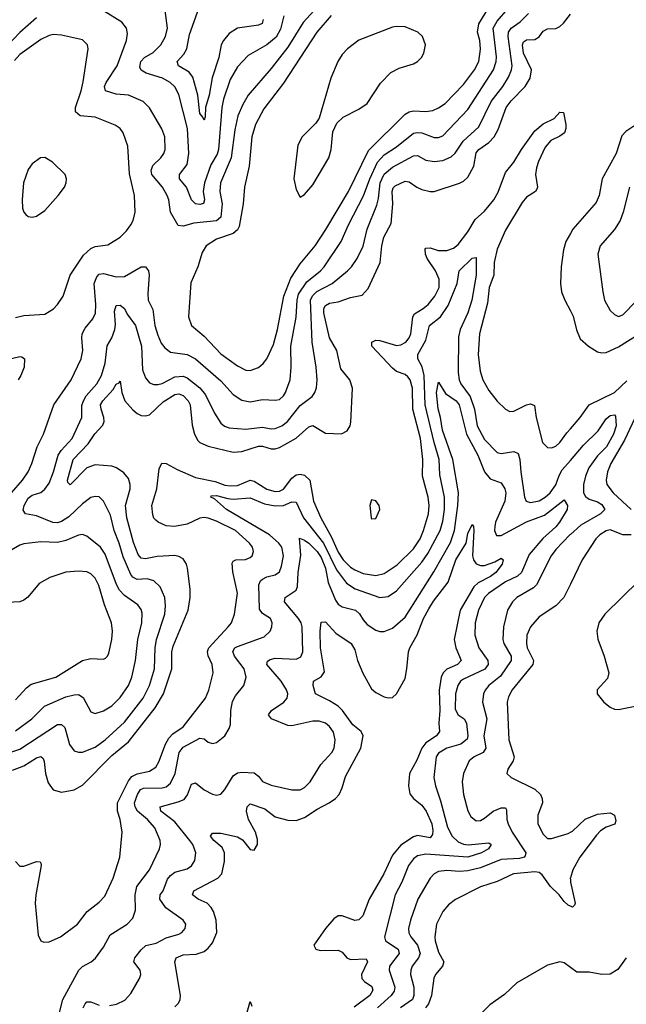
# Model space of a CAD drawing. Header units: inches. Extents: x 1682530 to 1839546, y 640742 to 791647.
# Tile 139 of 256: x 1727370 to 1730267, y 674447 to 679150. Entities that reach past the tile are written whole.
import ezdxf

# ---------------------------------------------------------------- set-up
doc = ezdxf.new("R2010")
doc.units = ezdxf.units.IN
doc.header["$MEASUREMENT"] = 0
doc.layers.add('B7627', color=7, linetype='Continuous')
doc.layers.add('B7637', color=7, linetype='Continuous')

msp = doc.modelspace()

# ---------------------------------------------------------------- linework, layer by layer
at = {"layer": 'B7627', "color": 5}
for points, elevation in [([(1727330, 676890.9), (1727383.6, 676950), (1727409.9, 676990), (1727428.2, 677030), (1727453.6, 677110), (1727483.2, 677170), (1727532.7, 677310), (1727616.2, 677430), (1727662.6, 677530), (1727670.5, 677570), (1727665.9, 677630), (1727668.7, 677650), (1727682.7, 677677.3), (1727719.6, 677720.4), (1727731.3, 677748.7), (1727732.9, 677790), (1727725.3, 677890), (1727738.1, 677921.9), (1727750, 677934.6), (1727770, 677938), (1727830, 677922.3), (1727870, 677923.7), (1727950, 677969.3), (1727970, 677969), (1727985.2, 677950), (1727987.8, 677930), (1727981.6, 677841.6), (1727984, 677810), (1728006.2, 677766.2), (1728015.9, 677690), (1728030, 677642.4), (1728045.4, 677605.4), (1728062.1, 677582.1), (1728090, 677562.2), (1728170, 677550.7), (1728210, 677530.1), (1728330, 677425.1), (1728390, 677359.3), (1728430, 677333.1), (1728470, 677325.2), (1728530, 677336.3), (1728590, 677332.3), (1728610, 677335.8), (1728630, 677354), (1728639.1, 677370), (1728661.9, 677430), (1728666.5, 677490), (1728665.4, 677590), (1728690.9, 677729.1), (1728694.5, 677810), (1728701.7, 677838.3), (1728741.8, 677898.2), (1728806, 677950), (1728823.9, 677970), (1728904.9, 678090), (1728940.6, 678170), (1729011.9, 678308.1), (1729041.8, 678390), (1729078.1, 678470), (1729110, 678503.9), (1729170, 678543.1), (1729250, 678607.7), (1729270, 678611.8), (1729290, 678609.5), (1729350, 678587.4), (1729370, 678587.4), (1729390, 678595.8), (1729510, 678720.5), (1729633, 678910), (1729645.8, 678950), (1729647.5, 678972.5), (1729630.7, 679110), (1729650, 679143.1), (1729754.9, 679265.1)], 860), ([(1728809.8, 679230.2), (1728724.1, 679135.9), (1728650, 679017.9), (1728570, 678916.5), (1728460.4, 678790), (1728434.8, 678745.2), (1728411, 678690), (1728396.9, 678623.1), (1728380.5, 678490), (1728329.1, 678370), (1728326.1, 678330), (1728337.1, 678270), (1728330, 678206.5), (1728310, 678189.2), (1728202.1, 678177.9), (1728150, 678163.2), (1728126.7, 678166.7), (1728089.9, 678230), (1728081.6, 678290), (1728074.7, 678310), (1728051, 678350), (1728001.5, 678410), (1727996.9, 678430), (1728005.9, 678454.1), (1728043.5, 678490), (1728058.4, 678510), (1728065, 678530), (1728062.8, 678590), (1728048.3, 678628.3), (1727989.3, 678729.3), (1727959.3, 678759.3), (1727890, 678789.9), (1727830, 678794.1), (1727779.7, 678810), (1727774, 678830), (1727782.3, 678850), (1727834.8, 678930), (1727879.3, 679050), (1727883.9, 679083.9), (1727880.4, 679110), (1727857.8, 679137.8), (1727770, 679192.8)], 860), ([(1728631.8, 679168.2), (1728616.1, 679103.9), (1728593.9, 679066.1), (1728550, 679029.3), (1728460.9, 678979.1), (1728410, 678925.1), (1728375.2, 678864.9), (1728343.3, 678770), (1728335.7, 678730), (1728318.9, 678530), (1728312.2, 678507.8), (1728283.3, 678456.7), (1728251.6, 678370), (1728245.7, 678330), (1728251.6, 678290), (1728247.3, 678272.7), (1728230, 678266.8), (1728210, 678270.6), (1728199.4, 678279.4), (1728189.9, 678289.9), (1728166.7, 678350), (1728132.9, 678390), (1728132.2, 678410), (1728170, 678457.4), (1728177.6, 678510), (1728170.7, 678630), (1728130, 678792.4), (1728110, 678828.7), (1728088.8, 678850), (1728051.1, 678870), (1727973.6, 678893.6), (1727949.5, 678909.5), (1727943.4, 678923.4), (1727947.5, 678950), (1727965.6, 678970), (1728006.6, 678993.4), (1728043.7, 679030), (1728065.8, 679070), (1728075.2, 679110), (1728060.3, 679230)], 840), ([(1728531.9, 679150), (1728527.9, 679132.1), (1728510, 679123.6), (1728410, 679109.3), (1728370, 679084.3), (1728342.5, 679050), (1728332.5, 679030), (1728321, 678970), (1728288.6, 678871.4), (1728274.8, 678790), (1728256.6, 678730), (1728254.9, 678685.1), (1728250, 678669.6), (1728244.5, 678684.5), (1728230, 678701.6), (1728220.4, 678790), (1728196, 678876), (1728178.8, 678898.8), (1728127.8, 678930), (1728122.2, 678950), (1728154.3, 678985.8), (1728168.7, 679011.3), (1728181, 679079), (1728234.5, 679230)], 820), ([(1727283.5, 675636.5), (1727370, 675665.2), (1727550, 675783.9), (1727570, 675784.3), (1727585, 675770), (1727608.3, 675688.3), (1727630, 675658.3), (1727650, 675651.2), (1727670, 675651.9), (1727730, 675675.1), (1727777.9, 675710), (1727870, 675795.4), (1727959.2, 675910), (1727989.9, 675970), (1728013, 676050), (1728016.3, 676150), (1728022.3, 676190), (1728063.1, 676310), (1728066.7, 676350), (1728062.1, 676390), (1728040.5, 676440.5), (1728011, 676470), (1727979.1, 676479.1), (1727930, 676476.9), (1727910, 676486.6), (1727900.2, 676500.2), (1727863.7, 676583.7), (1727845.5, 676650), (1727821, 676710), (1727803.5, 676783.5), (1727770, 676849.6), (1727750, 676871.1), (1727730, 676873.1), (1727710, 676867.8), (1727670, 676838), (1727604.1, 676775.9), (1727570, 676753), (1727550, 676746.5), (1727528, 676748), (1727450, 676780.8), (1727398, 676790), (1727386.7, 676806.7), (1727391.2, 676830), (1727410, 676864), (1727430, 676879.3), (1727470, 676891.6), (1727490, 676907.8), (1727510, 676936.5), (1727531.8, 676990), (1727553.9, 677070), (1727567.6, 677092.4), (1727620.4, 677150), (1727666.6, 677250), (1727667.2, 677307.2), (1727674, 677330), (1727687.1, 677352.9), (1727737.7, 677410), (1727760.1, 677450), (1727778, 677510), (1727787.2, 677592.8), (1727810.5, 677630), (1727823.9, 677670), (1727826.7, 677693.3), (1727821.8, 677758.2), (1727830, 677784.6), (1727850, 677787.1), (1727870, 677770.3), (1727883.3, 677743.3), (1727923.4, 677690), (1727950.8, 677590), (1727957, 677477), (1727970, 677438.7), (1727990, 677415.8), (1728010, 677407), (1728030, 677406.8), (1728050, 677412.2), (1728110, 677444.4), (1728150, 677447.4), (1728170, 677440.1), (1728230, 677391.3), (1728257.6, 677357.6), (1728299.8, 677270), (1728330, 677222.4), (1728348.1, 677208), (1728370, 677199.8), (1728450, 677194.3), (1728530, 677203.3), (1728570, 677195.6), (1728590, 677196.9), (1728621.1, 677210), (1728649.3, 677230.7), (1728710, 677307.5), (1728765.8, 677350), (1728779.8, 677370), (1728788, 677392), (1728790.6, 677429.4), (1728786, 677490), (1728767.3, 677610), (1728759.1, 677810), (1728768.9, 677831.1), (1728788.8, 677851.2), (1728862.6, 677890), (1728935.3, 677950), (1728954.6, 677970), (1728981.5, 678010), (1729010, 678068.8), (1729028.9, 678150), (1729076, 678264), (1729083.7, 678296.3), (1729091.1, 678370), (1729110, 678411.6), (1729150, 678445.4), (1729250, 678499.3), (1729270, 678500.4), (1729310, 678478.7), (1729350, 678472.3), (1729390, 678477.2), (1729430, 678494.1), (1729450, 678511.9), (1729488.3, 678570), (1729562, 678638), (1729621, 678759), (1729676.6, 678830), (1729704.3, 678875.7), (1729718.6, 678910), (1729721.9, 678930), (1729703, 679070), (1729704.3, 679090), (1729716.9, 679110), (1729760.4, 679139.6), (1729800.5, 679179.5)], 840), ([(1727334.7, 675565.3), (1727390, 675586.3), (1727450, 675625), (1727470, 675630.8), (1727481.3, 675621.3), (1727487.3, 675607.3), (1727493.7, 675550), (1727505.5, 675505.5), (1727530, 675471.5), (1727570, 675460.6), (1727630, 675472.4), (1727670, 675494.2), (1727810, 675635.5), (1727890, 675701.7), (1728016.7, 675863.3), (1728057.1, 675930), (1728095.8, 676050), (1728096.8, 676130), (1728102.6, 676157.4), (1728174.3, 676330), (1728183.4, 676390), (1728183.4, 676430), (1728171.5, 676530), (1728166.2, 676550), (1728150, 676575.5), (1728130, 676586.5), (1728110, 676590.5), (1728026, 676586), (1727970, 676574.4), (1727950, 676577.7), (1727935.7, 676595.7), (1727912.7, 676652.7), (1727881, 676770), (1727875.1, 676830), (1727896.7, 676910), (1727897, 676930), (1727890, 676958), (1727866.4, 676986.4), (1727831.8, 677010), (1727810, 677018.2), (1727730, 677024.5), (1727690, 677009.2), (1727610, 676928.5), (1727600, 676940), (1727597.4, 676950), (1727624.7, 677050), (1727696.3, 677123.7), (1727728.2, 677171.8), (1727767.5, 677212.5), (1727773.2, 677230), (1727772.2, 677250), (1727758.3, 677290), (1727756.4, 677310), (1727766.9, 677330), (1727815.6, 677384.4), (1727830, 677408.8), (1727845.3, 677414.7), (1727850, 677422.8), (1727857.6, 677370), (1727871.4, 677330), (1727910, 677286.3), (1727930, 677269.5), (1727950, 677260.1), (1727970, 677257.4), (1727990, 677262.6), (1728055.7, 677324.3), (1728110, 677359.5), (1728130, 677362.8), (1728150, 677355.5), (1728174.7, 677330), (1728183.6, 677310), (1728193.3, 677213.3), (1728204.2, 677170), (1728220.6, 677140.6), (1728230.2, 677130), (1728270, 677112.3), (1728390, 677084.6), (1728430, 677088.2), (1728510, 677113), (1728530, 677113.4), (1728570, 677100.9), (1728590, 677100.9), (1728610, 677107.1), (1728690, 677151.7), (1728750, 677205.5), (1728770, 677211.5), (1728830, 677174.3), (1728907.4, 677172.6), (1728934.3, 677185.7), (1728948.2, 677210), (1728951.8, 677228.2), (1728959.9, 677390), (1728947.1, 677430), (1728902.8, 677482.8), (1728884.8, 677570), (1728849.9, 677630), (1728822.1, 677750), (1728823, 677770), (1728830, 677785), (1728850, 677795.6), (1728890, 677802.3), (1728950, 677823.4), (1729005.2, 677834.8), (1729034.6, 677865.4), (1729091.6, 677990), (1729098.7, 678070), (1729108.1, 678111.9), (1729144.2, 678175.8), (1729151.3, 678270), (1729148.5, 678330), (1729153.6, 678346.4), (1729163, 678357), (1729210, 678379.2), (1729230, 678375), (1729265.8, 678350), (1729290, 678339.4), (1729330, 678328.7), (1729350, 678329.3), (1729470, 678368.3), (1729490, 678378.7), (1729510, 678397.5), (1729538.1, 678450), (1729550, 678513.7), (1729563, 678530), (1729610, 678563.4), (1729635.3, 678590), (1729654.8, 678625.2), (1729693.5, 678730), (1729717.7, 678762.3), (1729783.8, 678830), (1729808.1, 678870), (1729814.5, 678910), (1729776.5, 678990), (1729770.4, 679029.6), (1729776.4, 679043.6), (1729790, 679054.3), (1729830, 679055.4), (1729850, 679068.1), (1729870, 679095.4), (1729890, 679106.3), (1729930, 679108.2), (1729950, 679117.1), (1729967.3, 679132.7), (1730000, 679175.6)], 820), ([(1728858, 679170), (1728789.5, 679090.5), (1728630, 678847.4), (1728535.6, 678724.4), (1728496.3, 678650), (1728477.8, 678590), (1728465.9, 678450), (1728442.6, 678350), (1728436.6, 678270), (1728418.2, 678161.8), (1728410, 678145.5), (1728390, 678127.9), (1728310, 678101), (1728260.9, 678070), (1728241.3, 678038.7), (1728220.7, 677970), (1728187.6, 677892.4), (1728175.2, 677730), (1728190.2, 677690), (1728250, 677638.5), (1728330, 677553.9), (1728410, 677496.8), (1728450, 677476.3), (1728470, 677474.6), (1728510, 677488.7), (1728533, 677507), (1728549.9, 677530.1), (1728581.5, 677598.4), (1728601.1, 677670), (1728630.6, 677830), (1728664.4, 677915.7), (1728710, 677984), (1728781.2, 678070), (1728831.8, 678148.2), (1728940.3, 678330), (1729035.3, 678524.7), (1729210, 678698.2), (1729230, 678710.1), (1729250, 678714.9), (1729310, 678711.9), (1729343.4, 678716.6), (1729370, 678728.1), (1729401.6, 678750), (1729490, 678840.1), (1729541.2, 678910), (1729562, 678950), (1729570.7, 679009.3), (1729566.7, 679050), (1729555.9, 679090), (1729563, 679130), (1729610, 679208.3)], 880), ([(1727450, 679159.3), (1727370, 679088.8), (1727310, 679025.4)], 860), ([(1727350, 677726.9), (1727390, 677736.5), (1727490, 677742.8), (1727531.5, 677768.5), (1727550.7, 677789.3), (1727576.9, 677830), (1727610.9, 677929.1), (1727675.1, 678024.9), (1727710, 678057.6), (1727730, 678066.7), (1727790, 678074.7), (1727849.2, 678110.8), (1727879.4, 678140.6), (1727901, 678170), (1727910.9, 678190), (1727920.7, 678230), (1727918.3, 678310), (1727894.2, 678414.2), (1727886.5, 678546.5), (1727863.5, 678610), (1727849.8, 678630), (1727826.4, 678646.4), (1727730, 678684.6), (1727658.3, 678690), (1727635.9, 678710), (1727636.4, 678730), (1727663.6, 678810), (1727672.8, 678852.8), (1727696.1, 679010), (1727693.5, 679030), (1727670, 679053.3), (1727570, 679076.3), (1727530, 679078.6), (1727510, 679074.9), (1727470, 679055.2), (1727370, 678983.6), (1727344.7, 678955.3)], 880), ([(1727350.1, 675130.1), (1727370, 675106.5), (1727390, 675107.8), (1727450, 675129.2), (1727467.1, 675127.1), (1727470, 675121), (1727471.8, 675110), (1727446, 674970), (1727443.9, 674930), (1727457.4, 674777.4), (1727470.4, 674750.4), (1727484.9, 674744.9), (1727510, 674745.7), (1727565.1, 674770), (1727646.3, 674830), (1727692, 674890), (1727750, 674934.7), (1727776.2, 674963.8), (1727815.4, 675050), (1727847.4, 675150), (1727858.5, 675270), (1727849.3, 675330), (1727836.1, 675370), (1727836.7, 675410), (1727890, 675515.1), (1727904.8, 675535.2), (1727930, 675547.4), (1727990, 675560.6), (1728019.6, 675580.4), (1728034.8, 675605.2), (1728066.3, 675690), (1728081.9, 675718.1), (1728101.5, 675738.5), (1728150, 675772.5), (1728256.8, 675910), (1728272.5, 675947.5), (1728293.4, 676030), (1728289.3, 676070), (1728270, 676111.8), (1728266.3, 676130), (1728270, 676141.7), (1728273.1, 676150), (1728365.9, 676250), (1728380.6, 676270), (1728395.7, 676310), (1728409.3, 676410.7), (1728387.6, 676512.4), (1728385.1, 676554.9), (1728390, 676564.2), (1728402.7, 676570), (1728447.7, 676572.3), (1728470, 676581.1), (1728480.5, 676590), (1728485.7, 676610), (1728480.9, 676630), (1728467.7, 676650), (1728401, 676710), (1728310, 676755.5), (1728270.2, 676769.8), (1728250, 676772.5), (1728230, 676768.4), (1728170, 676739.9), (1728109, 676729), (1728070, 676732.9), (1728031.1, 676750), (1728019.8, 676759.8), (1728009.9, 676769.9), (1728005.2, 676785.2), (1728000.1, 676830), (1728025.2, 676910), (1728035.4, 677004.6), (1728048.5, 677031.5), (1728070, 677030.6), (1728121.8, 677001.8), (1728210, 676963.3), (1728303.8, 676943.7), (1728350, 676927.4), (1728376.6, 676923.4), (1728410, 676925.5), (1728470, 676950.1), (1728490, 676946.1), (1728550, 676907.1), (1728590, 676895.9), (1728610, 676898.3), (1728630, 676907.7), (1728670, 676960.4), (1728690, 676975.8), (1728710, 676979.6), (1728730, 676974.7), (1728755.3, 676950), (1728772.6, 676850), (1728807.5, 676770), (1728859, 676679), (1728890, 676606.8), (1728915, 676570), (1728950, 676535.3), (1728970, 676521.6), (1729010, 676504.3), (1729070, 676495), (1729110, 676504.7), (1729173.3, 676546.7), (1729250, 676622.5), (1729282.5, 676670), (1729298.9, 676710), (1729322.2, 676790), (1729325.7, 676830), (1729320.7, 676870), (1729292.9, 676970), (1729295.1, 677050), (1729284.8, 677150), (1729247.6, 677290), (1729246.5, 677390), (1729234.1, 677430), (1729224.1, 677444.1), (1729210, 677455.1), (1729170, 677470.3), (1729150, 677485.2), (1729051.7, 677590), (1729051.2, 677610), (1729070, 677619), (1729090, 677618.1), (1729170, 677593.6), (1729190, 677596.4), (1729213.7, 677610), (1729229.9, 677630), (1729237.7, 677650), (1729246.9, 677730), (1729254.9, 677745.1), (1729297, 677770), (1729320.5, 677790), (1729353.1, 677830), (1729372.7, 677870), (1729373.4, 677910), (1729354.9, 677950), (1729316.4, 678010), (1729307.3, 678030), (1729306.4, 678053.6), (1729310, 678058.4), (1729330, 678059.7), (1729367.6, 678047.6), (1729410, 678047.7), (1729441.1, 678058.9), (1729463.4, 678076.6), (1729510, 678136.3), (1729544.7, 678195.3), (1729590, 678234.8), (1729634.7, 678290), (1729654.5, 678325.5), (1729690, 678419.3), (1729730.5, 678469.5), (1729766.8, 678530), (1729830, 678619), (1729870, 678652.9), (1729922.5, 678677.5), (1729950, 678708), (1729967.1, 678707.1), (1729978.2, 678650), (1729978.3, 678630), (1729971.9, 678610), (1729950, 678593), (1729907, 678573), (1729879.3, 678540.7), (1729847.3, 678472.7), (1729838.2, 678441.8), (1729833.9, 678410), (1729843.5, 678350), (1729839.3, 678340.7), (1729833.2, 678330), (1729790, 678302), (1729770, 678277.3), (1729690, 678144.3), (1729650, 678054.5), (1729635.5, 677990), (1729634.1, 677930), (1729612.4, 677870), (1729604, 677796), (1729565.1, 677650), (1729559.4, 677550), (1729568.2, 677471.8), (1729582.2, 677430), (1729610, 677379), (1729650, 677327.9), (1729690, 677288.9), (1729710, 677279.1), (1729730, 677280.2), (1729790.2, 677310.3), (1729810, 677315.8), (1729827.7, 677307.7), (1729836.6, 677250), (1729867.3, 677130), (1729890, 677106.5), (1729910, 677104.4), (1729930, 677112.8), (1729950, 677130.3), (1729983.2, 677176.8), (1730000, 677196)], 780), ([(1730000, 678128.8), (1729977.8, 678090), (1729966.7, 678050), (1729956.5, 677970), (1729952.2, 677890), (1729956.9, 677850), (1729972.6, 677810), (1730000, 677759.6)], 820), ([(1727550.6, 674369.4), (1727575.9, 674470), (1727652.7, 674610), (1727670, 674628.2), (1727710.6, 674649.5), (1727732.5, 674667.5), (1727770, 674720.9), (1727801.5, 674778.5), (1727882.7, 674830), (1727910, 674858.9), (1727922.8, 674897.2), (1727921.7, 674970), (1727929.4, 675010), (1727989.1, 675090), (1728037.6, 675190), (1728042.7, 675210), (1728040.7, 675230), (1728015, 675290), (1727980.2, 675330), (1727932.7, 675370), (1727920.4, 675390), (1727917.7, 675410), (1727931.6, 675450), (1727947, 675473), (1727960.9, 675479.1), (1728050, 675480.5), (1728070, 675486.2), (1728090, 675502.8), (1728112.8, 675550), (1728130.7, 675649.3), (1728150, 675675), (1728230, 675719.2), (1728250, 675715.6), (1728270, 675698.9), (1728290, 675693.1), (1728310, 675698), (1728349.8, 675730.2), (1728370, 675764.9), (1728375.8, 675784.2), (1728378.3, 675850), (1728386.7, 675893.3), (1728399.7, 675920.3), (1728440.4, 675970), (1728450.8, 676010), (1728442, 676050), (1728396.1, 676110), (1728387.8, 676132.2), (1728397.8, 676150), (1728410, 676156.6), (1728537.6, 676202.4), (1728566.2, 676230), (1728574.4, 676250), (1728575.9, 676270), (1728567.3, 676290), (1728530, 676313.3), (1728515.3, 676335.3), (1728512.1, 676450), (1728520.5, 676470), (1728530, 676477.9), (1728550, 676488.6), (1728590, 676497.9), (1728610, 676513.6), (1728620.9, 676539.1), (1728630.4, 676590), (1728621.9, 676630), (1728608, 676650), (1728562.2, 676690), (1728357, 676810), (1728300.8, 676860.8), (1728282, 676870), (1728283.9, 676876.1), (1728310, 676877.9), (1728363.1, 676863.1), (1728390, 676860.2), (1728470, 676866.5), (1728538.3, 676838.3), (1728590, 676828.6), (1728630, 676830.4), (1728670, 676846.5), (1728690, 676845), (1728724.7, 676770), (1728821, 676650), (1728882.2, 676522.2), (1728930, 676458.4), (1728971.4, 676431.4), (1729090, 676390.1), (1729130, 676395.5), (1729170, 676421.3), (1729290, 676558.8), (1729319.5, 676600.5), (1729378, 676710), (1729390, 676754), (1729397.9, 676810), (1729397.9, 676870), (1729376.1, 676976.1), (1729373.9, 677050), (1729349.1, 677130), (1729306.4, 677310), (1729301.9, 677450), (1729291.5, 677491.5), (1729271.4, 677530), (1729270.9, 677550), (1729310, 677618.8), (1729327, 677690), (1729379.6, 677730), (1729416, 677784), (1729459.5, 677890), (1729468.9, 677951.1), (1729530, 678011.3), (1729550, 678014), (1729550.1, 677930), (1729529.2, 677810), (1729510.5, 677749.5), (1729473.9, 677670), (1729465.5, 677634.6), (1729464.3, 677464.3), (1729468, 677430), (1729477, 677410), (1729521.9, 677350), (1729541.2, 677290), (1729554.8, 677210), (1729590, 677145.2), (1729650, 677082), (1729670, 677077.7), (1729730, 677088.3), (1729750, 677078), (1729758.8, 677050), (1729762.7, 676990), (1729780.1, 676870), (1729788.1, 676850), (1729810, 676843.5), (1729850, 676852.5), (1729880.2, 676870), (1729903.4, 676890), (1729930, 676928.1), (1729946.4, 676973.6), (1729960.7, 676999.3), (1730000, 677045.3)], 760), ([(1727310, 677526.3), (1727370, 677541.8), (1727379.3, 677539.3), (1727392.4, 677530), (1727390.9, 677490), (1727375.8, 677450), (1727362.6, 677430)], 860), ([(1727798, 674442), (1727832.6, 674447.4), (1727872.6, 674467.4), (1727901.2, 674498.8), (1727942.2, 674570), (1727948.8, 674590), (1727944.8, 674610), (1727915.6, 674650), (1727919.3, 674670), (1727950, 674706.9), (1727972.5, 674727.5), (1728021.3, 674738.7), (1728070, 674764.8), (1728130, 674782.9), (1728144.2, 674790), (1728160.4, 674810), (1728162.6, 674830), (1728151.2, 674850), (1728068.1, 674908.1), (1728038.8, 674950), (1728039.8, 674970), (1728055.6, 674990), (1728075, 675045), (1728090, 675062.9), (1728110, 675077.8), (1728170, 675094.5), (1728191, 675109), (1728206, 675134), (1728211.2, 675170), (1728197.1, 675210), (1728182.7, 675230), (1728110, 675319.6), (1728043.7, 675370), (1728040.5, 675390), (1728126.4, 675413.6), (1728154.5, 675425.5), (1728171.9, 675448.1), (1728190, 675499.5), (1728210, 675505.8), (1728250, 675472.4), (1728290, 675450.2), (1728310, 675446.9), (1728330, 675451.7), (1728350, 675473.4), (1728390, 675538.2), (1728410, 675552.8), (1728430, 675555.5), (1728490, 675552.4), (1728510, 675536.9), (1728530, 675512.1), (1728570, 675493.8), (1728670, 675471), (1728710, 675471.9), (1728730, 675482.9), (1728756.8, 675510), (1728807.7, 675592.3), (1728860.3, 675650), (1728871.7, 675670), (1728877.1, 675710), (1728867.8, 675747.8), (1728850, 675774.5), (1728830, 675790.7), (1728799.4, 675799.4), (1728770, 675800.2), (1728670, 675777.8), (1728650, 675778.4), (1728571.8, 675810), (1728557.7, 675830), (1728572.9, 675850), (1728631.9, 675890), (1728647.2, 675910), (1728649.8, 675930), (1728643.9, 675950), (1728619.1, 675990), (1728549.9, 676070), (1728553.8, 676086.2), (1728565.6, 676094.4), (1728590, 676100.4), (1728690, 676095.7), (1728712.4, 676107.6), (1728722.6, 676130), (1728718.3, 676250), (1728713.3, 676270), (1728701.7, 676290), (1728634.7, 676370), (1728637.3, 676390), (1728690, 676426), (1728696.7, 676443.3), (1728700.3, 676510), (1728713.1, 676593.1), (1728706, 676674), (1728730, 676664.3), (1728750, 676649.5), (1728790, 676609.5), (1728810, 676581), (1728829.7, 676530), (1728842.6, 676462.6), (1728877.3, 676377.3), (1728890, 676358.2), (1728910, 676345.4), (1728973.2, 676330), (1728992.5, 676312.5), (1729010, 676283.2), (1729030, 676261.2), (1729070, 676234.4), (1729090, 676227.1), (1729110, 676227.2), (1729150, 676243.8), (1729210, 676295.9), (1729347.7, 676512.3), (1729427.2, 676652.8), (1729445.9, 676710), (1729462, 676830), (1729465.2, 676890), (1729438.8, 677050), (1729388.4, 677190), (1729379.9, 677250), (1729368.7, 677291.3), (1729360.5, 677370), (1729370, 677418), (1729404.2, 677364.2), (1729454.8, 677330), (1729468.6, 677310), (1729503.4, 677170), (1729557.9, 677070), (1729590.4, 676990.4), (1729617.4, 676957.5), (1729670, 676938.4), (1729686.1, 676910), (1729690.8, 676890), (1729686.7, 676850), (1729643, 676750), (1729638.4, 676730), (1729637.7, 676710), (1729646.9, 676686.9), (1729670, 676685.8), (1729790, 676751.5), (1729876.7, 676783.3), (1729970, 676855.9), (1729986, 676830), (1729983.8, 676810), (1729947.9, 676750), (1729930, 676727.8), (1729868.1, 676671.9), (1729803.8, 676596.2), (1729766.9, 676510), (1729747.9, 676492.1), (1729690, 676464.5), (1729608.2, 676410), (1729589, 676390), (1729560.9, 676330), (1729544.4, 676270), (1729543.3, 676210), (1729562.7, 676150), (1729606.1, 676090), (1729607.9, 676070), (1729591.8, 676048.2), (1729490, 676000.9), (1729475.7, 675990), (1729461.8, 675970), (1729451.1, 675930), (1729450, 675856.3), (1729464.6, 675830), (1729492.6, 675810), (1729504.2, 675790), (1729510.4, 675730), (1729506.5, 675713.5), (1729476.3, 675690), (1729410.2, 675670), (1729370, 675646.6), (1729358.7, 675630), (1729347.4, 675530), (1729355.3, 675490), (1729379.8, 675419.8), (1729413.6, 675293.6), (1729435.8, 675250), (1729463.6, 675223.6), (1729490, 675212), (1729510.9, 675209.1), (1729610, 675219.2), (1729622.3, 675210), (1729608.9, 675190), (1729574.7, 675170), (1729510, 675150.4), (1729310, 675164.6), (1729270, 675156.9), (1729250, 675141.8), (1729227, 675110), (1729195, 675030), (1729163.5, 674970), (1729112.5, 674770), (1729117.5, 674750), (1729177, 674710), (1729182.2, 674690), (1729136.2, 674630), (1729134.6, 674610), (1729161.7, 674530), (1729158.5, 674510), (1729144.4, 674490), (1729078.2, 674430)], 740), ([(1728110, 674436), (1728127.9, 674452.1), (1728136.8, 674470), (1728138.2, 674490), (1728111.1, 674650), (1728117.7, 674670), (1728150, 674684.1), (1728213.2, 674686.8), (1728250, 674699), (1728270, 674715), (1728290, 674740.2), (1728311.5, 674790), (1728308.4, 674850), (1728295.5, 674890), (1728283.4, 674910), (1728264.5, 674930), (1728222.3, 674950), (1728194.6, 674970), (1728200.8, 674990), (1728316.8, 675050), (1728335.7, 675070), (1728348.1, 675130), (1728348.4, 675170), (1728337, 675197), (1728296.4, 675230), (1728281.5, 675250), (1728290, 675264.4), (1728330, 675265.2), (1728410, 675247.7), (1728433.3, 675233.3), (1728470, 675186.7), (1728490, 675182.8), (1728505.3, 675210), (1728505.5, 675234.5), (1728495.2, 675270), (1728463.2, 675330), (1728452.5, 675370), (1728456.2, 675390), (1728470, 675405.6), (1728541.3, 675381.3), (1728590, 675342.9), (1728650, 675326.8), (1728690, 675324.7), (1728730, 675338.8), (1728790, 675379.1), (1728847.6, 675410), (1728877.4, 675430), (1728895, 675450), (1728910, 675482), (1728925.3, 675534.7), (1728998.7, 675670), (1729010.4, 675730), (1729000.9, 675750), (1728961.6, 675781.6), (1728910.7, 675850.7), (1728890.8, 675870.8), (1728850, 675897.1), (1728782.4, 675930), (1728771.9, 675970), (1728773.3, 675990), (1728809, 676011), (1728824.7, 676035.3), (1728806.7, 676150), (1728804.9, 676230), (1728810, 676272.4), (1728830, 676274.4), (1728880.2, 676220.2), (1728953.5, 676170), (1728970, 676140.3), (1728983.3, 676090), (1729008.2, 676028.2), (1729050, 675954.2), (1729070, 675936.3), (1729110, 675915.8), (1729130, 675911.1), (1729150, 675912.6), (1729170, 675930.3), (1729210, 676003.7), (1729219.4, 676050), (1729226.2, 676130), (1729232.7, 676150), (1729267.3, 676212.7), (1729298.6, 676290), (1729323.9, 676336.1), (1729346.5, 676373.5), (1729416.3, 676463.7), (1729452.6, 676570), (1729502.8, 676650), (1729510, 676696.3), (1729530, 676739.3), (1729537.6, 676730), (1729539.2, 676710), (1729532.9, 676590), (1729537.5, 676570), (1729550, 676551.7), (1729570, 676542.9), (1729590, 676543.4), (1729639.2, 676560.8), (1729670, 676578.7), (1729679.5, 676570), (1729674.5, 676550), (1729644.6, 676510), (1729618.6, 676490), (1729559.3, 676460.7), (1729538.5, 676441.5), (1729473.3, 676330), (1729445.4, 676190), (1729452.1, 676150), (1729478.6, 676090), (1729461.2, 676070), (1729410, 676047.4), (1729391.7, 676030), (1729382.2, 676010), (1729373, 675947), (1729376.7, 675850), (1729370.9, 675790), (1729374.5, 675750), (1729359.8, 675730), (1729310, 675696.8), (1729290, 675670.4), (1729266.4, 675613.6), (1729231.9, 675550), (1729226.1, 675490), (1729233.2, 675453.2), (1729251, 675431), (1729290, 675398.9), (1729311.7, 675370), (1729338.5, 675310), (1729343.3, 675276.7), (1729341.3, 675258.7), (1729330, 675243), (1729270, 675253.2), (1729250, 675247.7), (1729190, 675207.2), (1729150, 675159.9), (1729109, 675071), (1729038.5, 674950), (1729008.9, 674870), (1728990, 674851.1), (1728970, 674847.2), (1728910, 674869.7), (1728890, 674869.6), (1728870, 674855.6), (1728830.4, 674810), (1728774, 674730), (1728784.7, 674710), (1728804.9, 674704.9), (1728890, 674706.7), (1728910, 674697.1), (1728932, 674670), (1728950, 674662), (1729024, 674664), (1729031.5, 674650), (1729002.8, 674590), (1729003.5, 674570), (1729016.2, 674556.2), (1729052, 674532), (1729055.6, 674515.6), (1729042.3, 674490), (1728966.5, 674433.5)], 720), ([(1727350, 675752.8), (1727427.1, 675810), (1727488.8, 675871.2), (1727590, 675915.4), (1727630, 675926), (1727650, 675926.6), (1727672.9, 675912.9), (1727710, 675843.6), (1727730, 675836.5), (1727770, 675848.6), (1727810, 675873.5), (1727850, 675912.1), (1727889.9, 675970), (1727905.8, 676010), (1727922.4, 676090), (1727934.1, 676190), (1727953.7, 676270), (1727955.3, 676315.3), (1727950, 676332.8), (1727934.5, 676354.5), (1727870, 676399.9), (1727845.7, 676425.7), (1727831.9, 676452), (1727777.7, 676597.6), (1727755, 676630), (1727690, 676683.1), (1727670, 676690.7), (1727650, 676688), (1727590, 676662.1), (1727550, 676652.2), (1727470, 676655.7), (1727390, 676646.8), (1727370, 676640.3), (1727310, 676605.7)], 860), ([(1730000, 676691.8), (1729997.9, 676690), (1729930, 676619.4), (1729908.1, 676590), (1729838.3, 676450), (1729823.3, 676436.7), (1729743.5, 676390), (1729723.5, 676370), (1729699, 676330), (1729680.1, 676250), (1729677, 676190), (1729682.8, 676170), (1729716.8, 676110), (1729716.3, 676090), (1729665.7, 676014.3), (1729610.1, 675970), (1729592.2, 675947.8), (1729585.1, 675930), (1729580.8, 675890), (1729600.8, 675810), (1729586.7, 675730), (1729596.2, 675670), (1729582.9, 675650), (1729540.2, 675630), (1729516.6, 675610), (1729489.5, 675550), (1729483.5, 675510), (1729488.8, 675450), (1729510, 675370.6), (1729524.1, 675344.1), (1729550, 675324.2), (1729570, 675325.6), (1729590, 675335.9), (1729631.1, 675370), (1729670, 675385.6), (1729690, 675386), (1729695.4, 675375.4), (1729696.2, 675330), (1729702.2, 675310), (1729722.6, 675270), (1729787.5, 675170), (1729783.6, 675156.4), (1729779.7, 675150), (1729756.3, 675143.7), (1729670, 675138.3), (1729570, 675099.9), (1729510, 675085.3), (1729470, 675082.3), (1729410, 675086.7), (1729370, 675081.3), (1729349.2, 675070.8), (1729330.1, 675049.9), (1729271.4, 674950), (1729235.7, 674850), (1729227.4, 674810), (1729228.4, 674788.4), (1729237.2, 674770), (1729269.7, 674730), (1729282, 674690), (1729273.9, 674670), (1729243.6, 674630), (1729237.3, 674610), (1729236.1, 674590), (1729252.6, 674530), (1729252.8, 674490), (1729245.8, 674470), (1729188.4, 674430)], 760), ([(1727350, 675901.7), (1727401.4, 675958.6), (1727424.2, 675975.8), (1727542, 676010), (1727670, 676088.6), (1727710, 676098.5), (1727770, 676095.8), (1727779.2, 676100.8), (1727789.8, 676110.3), (1727795.2, 676124.8), (1727809.9, 676190.1), (1727812.9, 676230), (1727808.2, 676270), (1727774.6, 676354.6), (1727747.5, 676447.5), (1727730, 676482.8), (1727710, 676502.5), (1727690, 676512.3), (1727650, 676516.5), (1727590, 676511.6), (1727514.3, 676485.7), (1727462.9, 676457.1), (1727407.9, 676392.1), (1727390, 676377.7), (1727370.2, 676369.8), (1727310, 676367.1)], 880), ([(1730000, 676454.4), (1729968.5, 676390), (1729930, 676350.7), (1729850, 676298.4), (1729809.1, 676250.9), (1729792.6, 676210), (1729789.6, 676170), (1729793.6, 676150), (1729824.5, 676090), (1729820.8, 676070), (1729721.4, 675950), (1729704.5, 675915.5), (1729698.4, 675890), (1729705.5, 675710), (1729732.1, 675630), (1729727.2, 675610), (1729701.1, 675570), (1729697.1, 675550), (1729717.1, 675530), (1729830, 675474.6), (1729857, 675450), (1729865.4, 675430), (1729866.1, 675410), (1729844.5, 675350), (1729844.9, 675310), (1729870, 675259.3), (1729890, 675239.5), (1729910, 675238.5), (1729990, 675262.9), (1730000, 675268.9)], 780), ([(1730000, 674916), (1729990, 674920.7), (1729970, 674938.4), (1729946.1, 674970), (1729904.5, 675010), (1729865.8, 675065.8), (1729850, 675076.9), (1729830, 675080.2), (1729728.5, 675070), (1729650, 675033.2), (1729570, 675008.4), (1729451.4, 674948.6), (1729418.1, 674921.9), (1729391.2, 674890), (1729361.2, 674830), (1729353, 674770), (1729354.2, 674750), (1729370, 674696), (1729395.8, 674650), (1729388.4, 674630), (1729356.3, 674590), (1729348.4, 674571.6), (1729336.1, 674490), (1729322.2, 674450), (1729308.1, 674430)], 780), ([(1730000, 675051.5), (1729999.5, 675050), (1730000, 675041.8)], 780), ([(1730000, 674622.8), (1729970, 674644.8), (1729950, 674649.8), (1729890, 674634.8), (1729744.2, 674550), (1729685.1, 674494.9), (1729615.5, 674444.5), (1729500.6, 674330), (1729477, 674290), (1729452.1, 674210), (1729420.1, 674130), (1729416.2, 674090), (1729424, 674044), (1729430, 674029.2), (1729450, 674004.6), (1729510, 673971.3), (1729570, 673959.4), (1729630, 673966.9), (1729788.3, 674030), (1729850, 674065), (1729886.8, 674093.2), (1729942.9, 674157.1), (1729967, 674173), (1730000, 674183.8)], 820), ([(1727672.6, 674430), (1727682, 674450), (1727690, 674458.8), (1727710, 674459.7), (1727750, 674443.6)], 740), ([(1728445.5, 674370), (1728470, 674461), (1728478.2, 674438.2)], 680)]:
    msp.add_lwpolyline(points, dxfattribs=dict(at, elevation=elevation))
for points, elevation in [([(1729170, 679117.9), (1729150, 679114.2), (1728990, 679052.1), (1728935.5, 679010), (1728910, 678983.5), (1728888.9, 678950), (1728855.5, 678870), (1728800.5, 678679.5), (1728784.1, 678655.9), (1728719, 678590), (1728698.2, 678550), (1728679.3, 678390), (1728690, 678338.8), (1728710, 678302.8), (1728730, 678314.4), (1728770, 678361.3), (1728845.5, 678490), (1728856.6, 678530), (1728865.5, 678614.5), (1728884.2, 678655.8), (1728915.3, 678684.7), (1728990, 678721.7), (1729029, 678750), (1729092.6, 678847.4), (1729142.9, 678897.1), (1729181.7, 678918.3), (1729250, 678939.7), (1729270, 678950.2), (1729288.7, 678970), (1729299.3, 678990), (1729308.6, 679030), (1729293.7, 679070), (1729271.5, 679090), (1729210, 679115)], 920), ([(1727490, 678491.2), (1727469.2, 678490.8), (1727430, 678461.3), (1727410, 678433.6), (1727387.3, 678370), (1727380.7, 678290), (1727383.2, 678250), (1727390.2, 678230.2), (1727399.7, 678219.7), (1727410, 678210.3), (1727430, 678206.3), (1727450, 678211.6), (1727490, 678239), (1727554.2, 678310), (1727583.5, 678350), (1727592.4, 678370), (1727594, 678390), (1727586.6, 678410), (1727526, 678470)], 920), ([(1729050, 676857.2), (1729041.6, 676830), (1729048.4, 676770), (1729050, 676766), (1729070, 676766.8), (1729089.3, 676810), (1729086, 676830), (1729070, 676852.3)], 820)]:
    msp.add_lwpolyline(points, close=True, dxfattribs=dict(at, elevation=elevation))
at = {"layer": 'B7637', "color": 5}
for points, elevation in [([(1730314.5, 679150), (1730324.5, 679130), (1730371, 679070), (1730373.4, 679050), (1730367.1, 678990), (1730379.1, 678970), (1730400.8, 678950), (1730430, 678935), (1730542, 678922), (1730560.2, 678910), (1730556.1, 678890), (1730493.4, 678810), (1730468.4, 678750), (1730445.3, 678734.7), (1730370, 678718.7), (1730311.9, 678648.1), (1730264.2, 678615.8), (1730245.6, 678594.4), (1730217.8, 678510), (1730152, 678390), (1730136.6, 678310), (1730123.5, 678276.5), (1730011.3, 678148.7), (1730000, 678128.8)], 820), ([(1730281.9, 678350), (1730252.4, 678230), (1730237.5, 678190), (1730210, 678147.6), (1730142.4, 678070), (1730131.2, 678030), (1730154.3, 677850), (1730163.5, 677810), (1730190, 677761.3), (1730210, 677741.1), (1730230, 677732), (1730250, 677739.5), (1730314.4, 677805.6)], 840), ([(1730000, 677759.6), (1730013.9, 677733.9), (1730028.8, 677668.8), (1730046.2, 677626.2), (1730087, 677590), (1730130, 677563.8), (1730150, 677558.2), (1730170, 677560.9), (1730230, 677587.5), (1730329.1, 677650)], 820), ([(1730000, 677196), (1730047.2, 677250), (1730089.4, 677310.6), (1730210, 677369.1), (1730270, 677425.5)], 780), ([(1730000, 677045.3), (1730062, 677118), (1730133.2, 677186.8), (1730170, 677243.2), (1730190, 677259.5), (1730210, 677263.2), (1730216.1, 677256.1), (1730218.8, 677210), (1730205.8, 677170), (1730171.8, 677110), (1730130, 677066.9), (1730088.1, 677010), (1730072.1, 676970), (1730063, 676930), (1730063, 676890), (1730071.9, 676871.9), (1730090, 676859.9), (1730130, 676846.9), (1730150, 676835.1), (1730164.7, 676810), (1730143.2, 676790), (1730050, 676735), (1730000, 676691.8)], 760), ([(1730319.2, 677270), (1730258.4, 677141.6), (1730192.5, 677030), (1730177.1, 676990), (1730171.4, 676950), (1730174.4, 676930), (1730205, 676890), (1730290.1, 676810.1)], 780), ([(1730290.1, 676689.9), (1730250, 676690.3), (1730190, 676713.6), (1730170, 676709.3), (1730139.8, 676690), (1730121.5, 676670), (1730056.6, 676570), (1730000, 676454.4)], 780), ([(1730328.1, 676471.9), (1730165, 676310), (1730135.9, 676270), (1730126.3, 676230), (1730130.9, 676190.9), (1730161.5, 676110), (1730184.2, 676030), (1730176.7, 676003.3), (1730128, 675950), (1730128, 675930), (1730159.3, 675890), (1730190, 675865.7), (1730210, 675856.9), (1730230, 675856.1), (1730310, 675871)], 820), ([(1730000, 675268.9), (1730010, 675275), (1730070, 675331.3), (1730130, 675355.9), (1730190, 675362.3), (1730210, 675350.3), (1730217, 675323), (1730212.6, 675307.4), (1730170, 675294), (1730143.5, 675276.5), (1730124.4, 675255.6), (1730045.1, 675150), (1730011.7, 675090), (1730000, 675051.5)], 780), ([(1730000, 675041.8), (1730000.7, 675030), (1730022.2, 674930), (1730019.6, 674920.4), (1730010, 674911.2), (1730000, 674916)], 780), ([(1730267, 674670), (1730225.9, 674614.1), (1730190, 674590.9), (1730150, 674589.8), (1730090, 674600.4), (1730030, 674600.9), (1730000, 674622.8)], 820)]:
    msp.add_lwpolyline(points, dxfattribs=dict(at, elevation=elevation))

doc.saveas('drawing.dxf')
